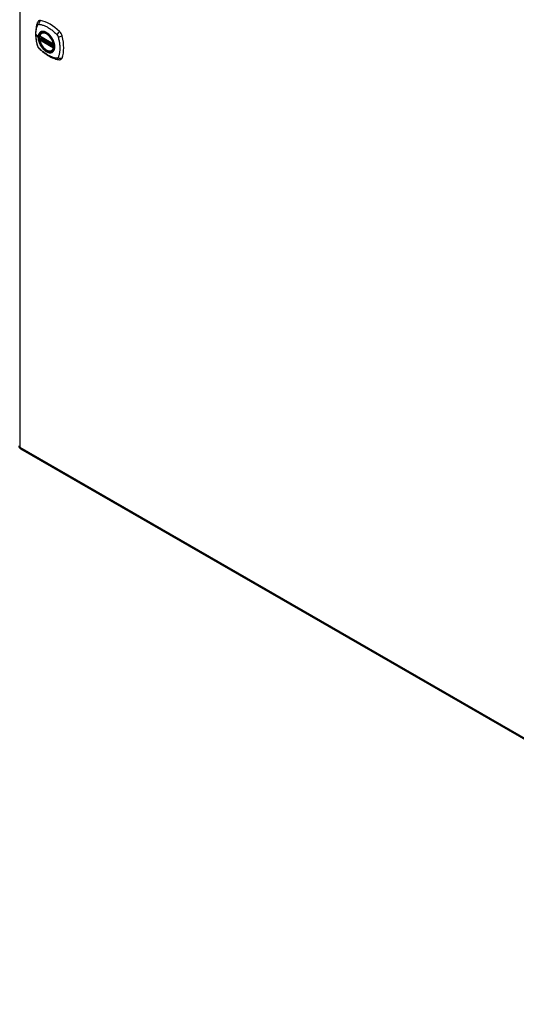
# Model space of a CAD drawing. Header units: inches. Extents: x 12 to 399, y 35 to 188.
# Tile 182 of 193: x 368 to 384, y 127 to 157. Entities that reach past the tile are written whole.
import ezdxf

# ---------------------------------------------------------------- set-up
doc = ezdxf.new("R2010")
doc.units = ezdxf.units.IN
doc.header["$MEASUREMENT"] = 0
doc.layers.add('Visible Edges(ANSI)', color=7, linetype='Continuous', lineweight=25)
doc.layers.add('Visible Tangent Edges(ANSI)', color=7, linetype='Continuous', lineweight=25)

msp = doc.modelspace()

# ---------------------------------------------------------------- linework, layer by layer
at = {"layer": 'Visible Edges(ANSI)'}
for p, q in [((369.065, 156.749), (369.479, 156.511)), ((369.122, 156.853), (369.132, 156.86)), ((369.065, 156.654), (369.079, 156.662)), ((369.085, 156.673), (369.084, 156.676)), ((369.09, 156.688), (369.131, 156.711)), ((369.434, 156.311), (369.445, 156.317)), ((368.471, 144.173), (397.89, 127.231))]:
    msp.add_line(p, q, dxfattribs=at)
at = {"layer": 'Visible Edges(ANSI)', "flags": 128}
for points in [[(368.988, 157.162), (368.98, 157.141), (368.974, 157.122), (368.968, 157.103), (368.964, 157.084), (368.959, 157.066), (368.955, 157.046), (368.948, 157.006), (368.942, 156.966), (368.938, 156.924), (368.936, 156.882), (368.935, 156.839), (368.936, 156.795), (368.938, 156.751), (368.942, 156.707), (368.948, 156.662), (368.954, 156.616), (368.963, 156.571), (368.973, 156.525), (368.978, 156.502), (368.981, 156.49), (368.985, 156.476)], [(369.026, 157.219), (369.013, 157.205), (369.002, 157.191), (368.994, 157.177), (368.988, 157.162)], [(369.06, 156.762), (369.064, 156.777), (369.069, 156.791), (369.075, 156.804), (369.083, 156.816), (369.091, 156.828), (369.1, 156.837), (369.111, 156.846), (369.122, 156.853)], [(369.376, 156.772), (369.394, 156.75), (369.412, 156.727), (369.428, 156.702), (369.443, 156.677), (369.457, 156.652), (369.47, 156.625), (369.481, 156.598), (369.491, 156.572)], [(368.985, 156.476), (368.989, 156.463), (368.994, 156.449), (369, 156.437), (369.007, 156.425), (369.014, 156.413), (369.022, 156.401), (369.031, 156.39), (369.04, 156.38)], [(369.434, 156.311), (369.423, 156.305), (369.411, 156.301), (369.398, 156.298), (369.385, 156.296), (369.371, 156.295), (369.357, 156.296), (369.343, 156.298), (369.329, 156.302), (369.314, 156.306), (369.299, 156.312), (369.285, 156.319), (369.27, 156.327), (369.255, 156.336), (369.241, 156.346), (369.227, 156.358), (369.212, 156.37), (369.199, 156.383), (369.185, 156.397), (369.172, 156.411), (369.16, 156.427), (369.147, 156.443), (369.136, 156.459), (369.125, 156.476), (369.115, 156.494), (369.105, 156.512), (369.096, 156.53), (369.088, 156.548), (369.08, 156.567), (369.074, 156.586), (369.068, 156.604), (369.063, 156.623), (369.06, 156.641)], [(369.079, 156.662), (369.082, 156.664), (369.084, 156.667), (369.085, 156.67), (369.085, 156.673)], [(369.04, 156.38), (369.05, 156.37), (369.06, 156.361), (369.077, 156.344), (369.111, 156.314), (369.147, 156.284), (369.182, 156.255), (369.219, 156.228), (369.255, 156.202), (369.292, 156.178), (369.329, 156.156), (369.367, 156.135), (369.405, 156.116), (369.443, 156.099), (369.481, 156.084), (369.519, 156.07), (369.557, 156.058), (369.595, 156.049), (369.615, 156.044), (369.625, 156.042), (369.636, 156.04)], [(369.636, 156.04), (369.651, 156.039), (369.668, 156.039), (369.685, 156.041), (369.703, 156.045)]]:
    msp.add_lwpolyline(points, dxfattribs=at)
at = {"layer": 'Visible Edges(ANSI)'}
for centre, radius, start, end in [((369.071, 156.759), 0.0118, 166.5789, 240.064), ((369.071, 156.643), 0.0118, 119.936, 190.602), ((369.096, 156.677), 0.0118, 119.936, 187.8207), ((369.485, 156.521), 0.0118, 240.064, 282.6676), ((368.52, 144.258), 0.099, 180, 240.064)]:
    msp.add_arc(centre, radius, start, end, dxfattribs=at)
for centre, major_axis, start_param, end_param in [((369.125, 157.073), (-0.088, 0.154), 5.827357, 6.408431), ((369.376, 156.075), (-0.639, 1.109), 5.172085, 5.827357), ((369.271, 156.578), (0.157, -0.273), 2.362013, 7.062765), ((369.627, 156.784), (0.088, -0.154), 1.114968, 2.030492), ((368.889, 156.919), (-0.639, 1.109), 3.601288, 4.256561), ((369.627, 156.204), (0.088, -0.154), 6.157956, 6.742881)]:
    msp.add_ellipse(centre, major_axis=major_axis, ratio=0.578093, start_param=start_param, end_param=end_param, dxfattribs=at)
msp.add_ellipse((369.268, 156.576), major_axis=(0.16, -0.277), ratio=0.578093, dxfattribs=at)
at = {"layer": 'Visible Tangent Edges(ANSI)'}
for p, q in [((368.45, 170.151), (368.45, 144.218)), ((368.945, 156.811), (369.014, 156.721)), ((369.477, 156.516), (369.063, 156.755)), ((369.063, 156.639), (369.477, 156.4)), ((369.071, 156.653), (369.083, 156.66)), ((369.485, 156.415), (369.071, 156.653)), ((369.083, 156.66), (369.493, 156.423)), ((369.494, 156.44), (369.091, 156.672)), ((369.096, 156.687), (369.135, 156.709)), ((369.494, 156.458), (369.096, 156.687)), ((369.492, 156.419), (369.485, 156.415)), ((368.45, 144.218), (397.869, 127.277))]:
    msp.add_line(p, q, dxfattribs=at)
at = {"layer": 'Visible Tangent Edges(ANSI)', "flags": 128}
for points in [[(368.945, 156.811), (368.945, 156.825), (368.946, 156.838), (368.946, 156.851), (368.947, 156.864), (368.947, 156.877), (368.948, 156.89), (368.95, 156.903), (368.951, 156.915), (368.953, 156.928), (368.954, 156.94), (368.956, 156.952), (368.958, 156.964), (368.961, 156.976), (368.963, 156.987), (368.966, 156.999), (368.968, 157.01), (368.971, 157.021), (368.975, 157.033), (368.978, 157.043), (368.981, 157.054), (368.985, 157.065), (368.989, 157.075), (368.993, 157.086), (368.998, 157.097)], [(368.998, 157.097), (368.999, 157.099), (369, 157.1), (369.001, 157.102), (369.003, 157.104), (369.004, 157.105), (369.005, 157.106), (369.006, 157.108), (369.008, 157.109), (369.009, 157.11), (369.01, 157.111), (369.012, 157.112), (369.013, 157.113), (369.015, 157.114), (369.017, 157.115), (369.018, 157.115), (369.02, 157.116), (369.022, 157.117), (369.023, 157.117), (369.025, 157.117), (369.027, 157.118), (369.029, 157.118), (369.031, 157.118), (369.033, 157.118), (369.035, 157.118)], [(369.035, 157.118), (369.058, 157.116), (369.08, 157.112), (369.103, 157.107), (369.125, 157.101), (369.148, 157.095), (369.171, 157.087), (369.194, 157.079), (369.217, 157.07), (369.241, 157.059), (369.264, 157.048), (369.287, 157.036), (369.311, 157.023), (369.334, 157.009), (369.357, 156.994), (369.38, 156.979), (369.403, 156.962), (369.426, 156.945), (369.449, 156.927), (369.472, 156.908), (369.494, 156.889), (369.517, 156.869), (369.539, 156.848), (369.561, 156.827), (369.584, 156.802)], [(368.998, 156.462), (368.993, 156.48), (368.989, 156.495), (368.985, 156.51), (368.981, 156.524), (368.978, 156.539), (368.975, 156.554), (368.971, 156.569), (368.968, 156.584), (368.966, 156.598), (368.963, 156.613), (368.961, 156.628), (368.958, 156.642), (368.956, 156.657), (368.954, 156.671), (368.953, 156.686), (368.951, 156.7), (368.95, 156.714), (368.948, 156.728), (368.947, 156.742), (368.947, 156.756), (368.946, 156.77), (368.946, 156.784), (368.945, 156.798), (368.945, 156.811)], [(369.072, 156.873), (369.068, 156.869), (369.063, 156.865), (369.059, 156.861), (369.055, 156.856), (369.051, 156.851), (369.047, 156.846), (369.044, 156.841), (369.04, 156.835), (369.037, 156.83), (369.034, 156.824), (369.032, 156.817), (369.029, 156.811), (369.027, 156.805), (369.025, 156.798), (369.023, 156.791), (369.021, 156.784), (369.019, 156.776), (369.018, 156.769), (369.017, 156.761), (369.016, 156.753), (369.015, 156.745), (369.015, 156.737), (369.014, 156.729), (369.014, 156.721)], [(369.018, 156.719), (369.019, 156.743), (369.021, 156.766), (369.026, 156.787), (369.032, 156.806), (369.04, 156.825), (369.049, 156.841), (369.06, 156.855), (369.072, 156.868), (369.086, 156.878), (369.101, 156.886), (369.117, 156.892), (369.135, 156.896), (369.153, 156.898), (369.172, 156.897), (369.192, 156.894), (369.212, 156.888), (369.233, 156.881), (369.254, 156.871), (369.275, 156.859), (369.296, 156.845), (369.316, 156.83), (369.337, 156.812), (369.357, 156.793), (369.376, 156.772)], [(369.105, 156.893), (369.104, 156.892), (369.102, 156.891), (369.101, 156.891), (369.099, 156.89), (369.098, 156.889), (369.096, 156.889), (369.095, 156.888), (369.094, 156.887), (369.092, 156.887), (369.091, 156.886), (369.089, 156.885), (369.088, 156.884), (369.087, 156.883), (369.085, 156.883), (369.084, 156.882), (369.082, 156.881), (369.081, 156.88), (369.08, 156.879), (369.079, 156.878), (369.077, 156.877), (369.076, 156.876), (369.075, 156.875), (369.073, 156.874), (369.072, 156.873)], [(369.427, 156.707), (369.416, 156.724), (369.404, 156.741), (369.391, 156.757), (369.379, 156.772), (369.365, 156.787), (369.352, 156.801), (369.338, 156.814), (369.324, 156.826), (369.31, 156.838), (369.296, 156.849), (369.281, 156.858), (369.267, 156.867), (369.252, 156.875), (369.237, 156.882), (369.223, 156.888), (369.209, 156.893), (369.195, 156.897), (369.181, 156.899), (369.167, 156.901), (369.154, 156.901), (369.141, 156.901), (369.129, 156.899), (369.117, 156.896), (369.105, 156.893)], [(369.584, 156.802), (369.586, 156.799), (369.588, 156.797), (369.59, 156.795), (369.592, 156.792), (369.594, 156.79), (369.596, 156.788), (369.597, 156.785), (369.599, 156.783), (369.601, 156.78), (369.602, 156.777), (369.604, 156.775), (369.606, 156.772), (369.607, 156.77), (369.609, 156.767), (369.61, 156.764), (369.611, 156.761), (369.613, 156.759), (369.614, 156.756), (369.615, 156.753), (369.616, 156.75), (369.617, 156.747), (369.618, 156.744), (369.619, 156.742), (369.62, 156.739)], [(369.013, 156.428), (369.013, 156.43), (369.012, 156.431), (369.011, 156.432), (369.01, 156.434), (369.01, 156.435), (369.009, 156.437), (369.008, 156.438), (369.008, 156.439), (369.007, 156.441), (369.006, 156.442), (369.006, 156.443), (369.005, 156.445), (369.004, 156.446), (369.004, 156.448), (369.003, 156.449), (369.003, 156.45), (369.002, 156.452), (369.001, 156.453), (369.001, 156.455), (369, 156.456), (369, 156.457), (368.999, 156.459), (368.999, 156.46), (368.998, 156.462)], [(369.014, 156.721), (369.014, 156.712), (369.015, 156.704), (369.015, 156.695), (369.016, 156.686), (369.017, 156.677), (369.018, 156.668), (369.019, 156.659), (369.021, 156.65), (369.023, 156.641), (369.025, 156.632), (369.027, 156.623), (369.029, 156.613), (369.032, 156.604), (369.034, 156.595), (369.037, 156.585), (369.04, 156.576), (369.044, 156.566), (369.047, 156.557), (369.051, 156.547), (369.055, 156.538), (369.059, 156.529), (369.063, 156.52), (369.068, 156.51), (369.072, 156.501)], [(369.491, 156.572), (369.505, 156.524), (369.513, 156.477), (369.516, 156.432), (369.513, 156.391), (369.505, 156.354), (369.491, 156.321), (369.473, 156.295), (369.449, 156.274), (369.422, 156.261), (369.392, 156.255), (369.358, 156.255), (369.322, 156.263), (369.286, 156.278), (369.248, 156.3), (369.211, 156.327), (369.176, 156.36), (369.142, 156.398), (369.111, 156.44), (369.084, 156.485), (369.061, 156.532), (369.042, 156.58), (369.029, 156.628), (369.021, 156.675), (369.018, 156.719)], [(369.072, 156.501), (369.073, 156.499), (369.075, 156.496), (369.076, 156.494), (369.077, 156.491), (369.078, 156.489), (369.08, 156.486), (369.081, 156.484), (369.082, 156.482), (369.084, 156.479), (369.085, 156.477), (369.087, 156.474), (369.088, 156.472), (369.089, 156.469), (369.091, 156.467), (369.092, 156.465), (369.094, 156.462), (369.095, 156.46), (369.096, 156.458), (369.098, 156.455), (369.099, 156.453), (369.101, 156.451), (369.102, 156.448), (369.104, 156.446), (369.105, 156.444)], [(369.079, 156.662), (369.079, 156.662), (369.079, 156.662), (369.079, 156.662), (369.079, 156.662), (369.079, 156.662), (369.079, 156.662), (369.079, 156.662), (369.079, 156.662), (369.079, 156.662), (369.079, 156.662), (369.079, 156.662), (369.079, 156.662), (369.079, 156.662), (369.079, 156.662), (369.079, 156.661), (369.079, 156.661), (369.079, 156.661), (369.079, 156.661), (369.079, 156.661), (369.079, 156.661), (369.079, 156.661), (369.079, 156.661), (369.079, 156.661), (369.079, 156.661)], [(369.079, 156.661), (369.079, 156.661), (369.079, 156.661), (369.079, 156.661), (369.079, 156.661), (369.079, 156.661), (369.079, 156.661), (369.079, 156.661), (369.079, 156.661), (369.079, 156.661), (369.079, 156.661), (369.079, 156.661), (369.079, 156.661), (369.079, 156.661), (369.079, 156.661), (369.08, 156.661), (369.08, 156.661), (369.08, 156.661), (369.08, 156.661), (369.08, 156.661), (369.08, 156.66), (369.08, 156.66), (369.081, 156.66), (369.081, 156.66), (369.081, 156.66)], [(369.081, 156.66), (369.081, 156.66), (369.081, 156.66), (369.081, 156.66), (369.081, 156.66), (369.081, 156.66), (369.081, 156.66), (369.081, 156.66), (369.082, 156.66), (369.082, 156.66), (369.082, 156.66), (369.082, 156.66), (369.082, 156.66), (369.082, 156.66), (369.082, 156.66), (369.082, 156.66), (369.082, 156.66), (369.082, 156.66), (369.082, 156.66), (369.082, 156.66), (369.082, 156.66), (369.082, 156.66), (369.082, 156.66), (369.082, 156.66), (369.083, 156.66)], [(369.085, 156.675), (369.085, 156.675), (369.085, 156.674), (369.085, 156.674), (369.085, 156.674), (369.085, 156.674), (369.085, 156.674), (369.085, 156.674), (369.085, 156.674), (369.085, 156.674), (369.085, 156.674), (369.085, 156.674), (369.085, 156.674), (369.085, 156.674), (369.085, 156.674), (369.085, 156.674), (369.085, 156.674), (369.085, 156.674), (369.085, 156.674), (369.085, 156.673), (369.085, 156.673), (369.085, 156.673), (369.085, 156.673), (369.085, 156.673), (369.085, 156.673)], [(369.088, 156.674), (369.088, 156.674), (369.087, 156.674), (369.087, 156.674), (369.087, 156.674), (369.087, 156.674), (369.087, 156.674), (369.087, 156.674), (369.086, 156.674), (369.086, 156.674), (369.086, 156.674), (369.086, 156.674), (369.086, 156.674), (369.086, 156.675), (369.086, 156.675), (369.086, 156.675), (369.085, 156.675), (369.085, 156.675), (369.085, 156.675), (369.085, 156.675), (369.085, 156.675), (369.085, 156.675), (369.085, 156.675), (369.085, 156.675), (369.085, 156.675)], [(369.091, 156.672), (369.091, 156.672), (369.091, 156.673), (369.09, 156.673), (369.09, 156.673), (369.09, 156.673), (369.09, 156.673), (369.09, 156.673), (369.09, 156.673), (369.09, 156.673), (369.09, 156.673), (369.089, 156.673), (369.089, 156.673), (369.089, 156.673), (369.089, 156.673), (369.089, 156.673), (369.089, 156.673), (369.089, 156.674), (369.089, 156.674), (369.088, 156.674), (369.088, 156.674), (369.088, 156.674), (369.088, 156.674), (369.088, 156.674), (369.088, 156.674)], [(369.105, 156.444), (369.117, 156.427), (369.129, 156.41), (369.141, 156.394), (369.154, 156.379), (369.167, 156.364), (369.181, 156.35), (369.195, 156.337), (369.209, 156.325), (369.223, 156.313), (369.237, 156.302), (369.252, 156.293), (369.267, 156.284), (369.281, 156.276), (369.296, 156.269), (369.31, 156.263), (369.324, 156.258), (369.338, 156.255), (369.352, 156.252), (369.366, 156.25), (369.379, 156.25), (369.392, 156.25), (369.404, 156.252), (369.416, 156.254), (369.427, 156.258)], [(369.46, 156.65), (369.459, 156.652), (369.458, 156.655), (369.457, 156.657), (369.455, 156.659), (369.454, 156.662), (369.453, 156.664), (369.451, 156.667), (369.45, 156.669), (369.449, 156.672), (369.447, 156.674), (369.446, 156.676), (369.445, 156.679), (369.443, 156.681), (369.442, 156.684), (369.44, 156.686), (369.439, 156.688), (369.437, 156.691), (369.436, 156.693), (369.435, 156.696), (369.433, 156.698), (369.432, 156.7), (369.43, 156.703), (369.429, 156.705), (369.427, 156.707)], [(369.46, 156.278), (369.469, 156.286), (369.478, 156.295), (369.485, 156.305), (369.492, 156.316), (369.498, 156.327), (369.504, 156.34), (369.508, 156.353), (369.512, 156.367), (369.515, 156.382), (369.517, 156.398), (369.518, 156.414), (369.519, 156.43), (369.518, 156.447), (369.517, 156.465), (369.515, 156.483), (369.512, 156.501), (369.508, 156.519), (369.504, 156.538), (369.498, 156.557), (369.492, 156.575), (369.485, 156.594), (369.478, 156.613), (369.469, 156.631), (369.46, 156.65)], [(369.62, 156.739), (369.63, 156.706), (369.638, 156.676), (369.645, 156.647), (369.651, 156.617), (369.657, 156.588), (369.662, 156.559), (369.666, 156.53), (369.669, 156.502), (369.672, 156.473), (369.674, 156.445), (369.675, 156.418), (369.676, 156.391), (369.675, 156.364), (369.674, 156.338), (369.672, 156.312), (369.669, 156.286), (369.666, 156.262), (369.662, 156.237), (369.657, 156.214), (369.651, 156.191), (369.645, 156.168), (369.638, 156.146), (369.63, 156.125), (369.62, 156.103)], [(369.035, 156.399), (369.034, 156.4), (369.033, 156.401), (369.032, 156.402), (369.031, 156.403), (369.03, 156.404), (369.029, 156.406), (369.028, 156.407), (369.027, 156.408), (369.026, 156.409), (369.025, 156.41), (369.024, 156.412), (369.023, 156.413), (369.022, 156.414), (369.022, 156.415), (369.021, 156.417), (369.02, 156.418), (369.019, 156.419), (369.018, 156.421), (369.017, 156.422), (369.017, 156.423), (369.016, 156.424), (369.015, 156.426), (369.014, 156.427), (369.013, 156.428)], [(369.584, 156.082), (369.561, 156.085), (369.539, 156.089), (369.517, 156.094), (369.494, 156.1), (369.472, 156.106), (369.449, 156.114), (369.426, 156.122), (369.403, 156.132), (369.38, 156.142), (369.357, 156.153), (369.334, 156.165), (369.311, 156.178), (369.287, 156.192), (369.264, 156.207), (369.241, 156.223), (369.217, 156.239), (369.194, 156.256), (369.171, 156.274), (369.148, 156.293), (369.125, 156.312), (369.103, 156.332), (369.08, 156.353), (369.058, 156.374), (369.035, 156.399)], [(369.427, 156.258), (369.429, 156.259), (369.43, 156.259), (369.432, 156.26), (369.433, 156.261), (369.435, 156.261), (369.436, 156.262), (369.437, 156.263), (369.439, 156.263), (369.44, 156.264), (369.442, 156.265), (369.443, 156.266), (369.445, 156.267), (369.446, 156.267), (369.447, 156.268), (369.449, 156.269), (369.45, 156.27), (369.451, 156.271), (369.453, 156.272), (369.454, 156.273), (369.455, 156.274), (369.457, 156.275), (369.458, 156.276), (369.459, 156.277), (369.46, 156.278)], [(369.62, 156.103), (369.619, 156.102), (369.618, 156.1), (369.617, 156.098), (369.616, 156.097), (369.615, 156.096), (369.614, 156.094), (369.613, 156.093), (369.611, 156.092), (369.61, 156.09), (369.609, 156.089), (369.607, 156.088), (369.606, 156.087), (369.604, 156.087), (369.602, 156.086), (369.601, 156.085), (369.599, 156.084), (369.597, 156.084), (369.596, 156.083), (369.594, 156.083), (369.592, 156.083), (369.59, 156.083), (369.588, 156.082), (369.586, 156.082), (369.584, 156.082)]]:
    msp.add_lwpolyline(points, dxfattribs=at)
at = {"layer": 'Visible Tangent Edges(ANSI)'}
for centre, major_axis, ratio, start_param, end_param in [((369.098, 157.12), (-0.11, 0.042), 0.703309, 0, 0.764267), ((369.125, 157.136), (0.026, 0.115), 0.753973, 0.758368, 1.895638), ((369.27, 156.578), (-0.173, 0.3), 0.578093, 5.049679, 10.658285), ((369.071, 156.759), (-0.0115, 0.0027), 0.695905, 0, 0.935665), ((369.27, 156.577), (-0.15, 0.261), 0.578093, 4.16689, 6.832552), ((369.071, 156.759), (-0.0059, -0.0102), 0.578093, 5.495853, 6.283185), ((369.278, 156.582), (-0.156, 0.271), 0.578093, 6.165882, 6.283185), ((369.655, 156.831), (0.0787, 0.0881), 0.342407, 1.057534, 2.194805), ((369.681, 156.785), (-0.116, -0.024), 0.339589, 0.945739, 2.083009), ((369.098, 156.508), (-0.114, -0.032), 0.388839, 0, 0.392668), ((369.019, 156.722), (0.00492, 0), 0.575862, 3.5561, 4.570492), ((369.071, 156.643), (-0.0116, -0.0022), 0.423362, 0, 0.692028), ((369.071, 156.643), (-0.0059, -0.0102), 0.578093, 3.925057, 5.495853), ((369.27, 156.577), (0.15, -0.261), 0.578093, 4.16689, 6.832552), ((369.071, 156.643), (-0.0059, 0.0102), 0.578093, 5.499721, 6.283185), ((369.073, 156.672), (0.0019, -0.0117), 0.983789, 0.322582, 1.638537), ((369.08, 156.671), (0.0039, 0.0112), 0.654364, 3.80656, 5.233141), ((369.083, 156.669), (0.0059, 0.0102), 0.578093, 3.925057, 5.333981), ((369.096, 156.677), (-0.0117, -0.0016), 0.469248, 0, 0.204023), ((369.096, 156.677), (-0.0059, -0.0102), 0.578093, 3.925057, 5.349392), ((369.096, 156.677), (-0.0059, 0.0102), 0.578093, 5.499721, 6.283185), ((369.485, 156.521), (-0.0059, -0.0102), 0.578093, 5.495853, 6.283185), ((369.485, 156.521), (-0.0116, -0.0022), 0.423362, 0.692028, 1.60444), ((369.125, 156.462), (-0.0848, -0.0822), 0.391657, 5.889683, 6.283185), ((369.278, 156.582), (0.156, -0.271), 0.578093, 0, 0.117303), ((369.485, 156.405), (0.0059, 0.0102), 0.578093, 0.783464, 2.354261), ((369.485, 156.405), (0.0115, -0.0027), 0.695905, 4.077257, 5.159885), ((369.485, 156.405), (0.0059, -0.0102), 0.578093, 1.626874, 2.358128), ((369.655, 156.157), (-0.019, -0.117), 0.704723, 5.515471, 6.283185), ((369.681, 156.173), (-0.113, 0.034), 0.752559, 1.242442, 2.379712), ((368.52, 144.258), (-0.0494, -0.0858), 0.578093, 5.495853, 6.283185)]:
    msp.add_ellipse(centre, major_axis=major_axis, ratio=ratio, start_param=start_param, end_param=end_param, dxfattribs=at)
for centre, major_axis in [((369.271, 156.578), (-0.171, 0.297)), ((369.268, 156.576), (0.162, -0.282)), ((369.268, 156.576), (-0.162, 0.281))]:
    msp.add_ellipse(centre, major_axis=major_axis, ratio=0.578093, dxfattribs=at)

doc.saveas('drawing.dxf')
